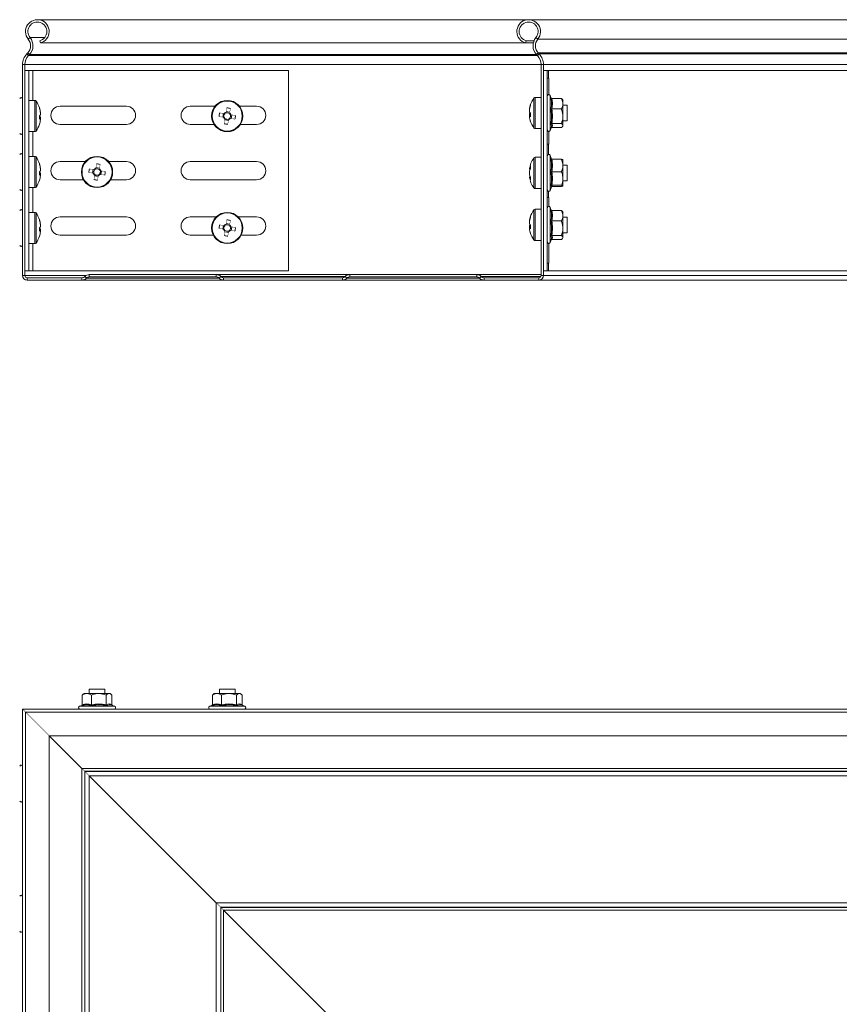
# Model space of a CAD drawing. Header units: millimetres. Extents: x -295 to 1856, y -2384 to 543.
# Tile 13 of 28: x 1045 to 1359, y -1689 to -1311. Entities that reach past the tile are written whole.
import ezdxf

# ---------------------------------------------------------------- set-up
doc = ezdxf.new("R2010")
doc.units = ezdxf.units.MM
doc.linetypes.add('K5LT32768', pattern=[0])
doc.linetypes.add('K5LT32769', pattern=[0])

msp = doc.modelspace()

# ---------------------------------------------------------------- linework, layer by layer
at = {"color": 7, "linetype": 'K5LT32768', "lineweight": 15}
for p, q in [((1240.11, -1310.83), (1051.46, -1310.83)), ((1855.7, -1310.83), (1240.11, -1310.83)), ((1047.96, -1318.29), (1048.65, -1317.71)), ((1052.64, -1319.78), (1052.4, -1318.91)), ((1238.93, -1319.78), (1239.16, -1318.91)), ((1239.16, -1318.91), (1242.19, -1318.91)), ((1243.61, -1318.29), (1242.92, -1317.71)), ((1243.61, -1318.29), (1855.7, -1318.29)), ((1052.64, -1319.78), (1238.93, -1319.78)), ((1238.93, -1319.78), (1241.91, -1319.78)), ((1047.43, -1323.96), (1047.78, -1323.6)), ((1047.43, -1323.96), (1048.09, -1324.58)), ((1047.78, -1323.6), (1048.43, -1324.22)), ((1048.09, -1324.58), (1048.43, -1324.22)), ((1243.79, -1323.6), (1243.14, -1324.22)), ((1243.14, -1324.22), (1243.48, -1324.58)), ((1244.13, -1323.96), (1243.48, -1324.58)), ((1243.79, -1323.6), (1244.13, -1323.96)), ((1243.79, -1323.6), (1855.7, -1323.6)), ((1244.13, -1323.96), (1855.7, -1323.96)), ((1045.78, -1409.03), (1045.78, -1328.09)), ((1045.78, -1328.09), (1046.68, -1328.09)), ((1046.68, -1409.03), (1046.68, -1328.09)), ((1046.68, -1330.33), (1048.18, -1330.33)), ((1048.18, -1407.33), (1048.18, -1330.33)), ((1048.18, -1330.33), (1049.68, -1330.33)), ((1049.68, -1330.33), (1147.92, -1330.33)), ((1147.92, -1330.33), (1147.92, -1407.33)), ((1244.88, -1328.09), (1244.88, -1409.03)), ((1245.78, -1328.09), (1244.88, -1328.09)), ((1245.78, -1328.09), (1245.78, -1409.03)), ((1245.78, -1328.09), (1855.7, -1328.09)), ((1245.78, -1330.33), (1247.28, -1330.33)), ((1247.28, -1407.33), (1247.28, -1330.33)), ((1247.28, -1330.33), (1247.72, -1330.33)), ((1247.72, -1333.33), (1247.72, -1330.33)), ((1247.72, -1330.33), (1458.61, -1330.33)), ((1247.72, -1333.33), (1247.28, -1333.33)), ((1247.81, -1333.33), (1247.72, -1333.33)), ((1247.81, -1339.56), (1247.81, -1333.33)), ((1050.51, -1341.83), (1048.18, -1341.83)), ((1244.88, -1340.66), (1242.56, -1340.66)), ((1248.77, -1340.98), (1248.38, -1339.93)), ((1249, -1341.07), (1252.68, -1341.07)), ((1253.28, -1341.66), (1253.14, -1341.47)), ((1253.28, -1341.66), (1253.28, -1343.1)), ((1085.67, -1344.08), (1060.17, -1344.08)), ((1119.7, -1344.08), (1110.17, -1344.08)), ((1125.35, -1346.34), (1123.95, -1346.11)), ((1135.67, -1344.08), (1129.07, -1344.08)), ((1240.4, -1345.19), (1240.4, -1345.53)), ((1240.4, -1346.29), (1240.4, -1345.53)), ((1249, -1345.12), (1252.68, -1345.12)), ((1253.28, -1347.92), (1253.28, -1343.1)), ((1254.88, -1343.66), (1253.28, -1343.66)), ((1254.88, -1343.75), (1254.88, -1343.66)), ((1254.88, -1349.66), (1254.88, -1343.75)), ((1052.27, -1348.32), (1052.67, -1348.31)), ((1052.67, -1348.75), (1052.27, -1348.75)), ((1052.67, -1346.63), (1052.67, -1346.39)), ((1052.67, -1346.63), (1052.67, -1347.35)), ((1052.67, -1348.77), (1052.67, -1348.31)), ((1052.67, -1348.75), (1052.67, -1349.27)), ((1122.9, -1346.86), (1122.66, -1348.26)), ((1123.42, -1349.32), (1124.82, -1349.55)), ((1125.87, -1348.8), (1126.1, -1347.4)), ((1240.4, -1347.03), (1240.4, -1347.67)), ((1240.4, -1347.03), (1240.8, -1347.03)), ((1240.8, -1347.66), (1240.4, -1347.67)), ((1240.4, -1348.13), (1240.4, -1347.67)), ((1253.28, -1351.48), (1253.28, -1347.92)), ((1253.28, -1349.66), (1254.88, -1349.66)), ((1060.17, -1351.08), (1085.67, -1351.08)), ((1110.17, -1351.08), (1119.34, -1351.08)), ((1129.43, -1351.08), (1135.67, -1351.08)), ((1242.56, -1352.66), (1244.88, -1352.66)), ((1247.81, -1358.58), (1247.81, -1353.76)), ((1248.38, -1353.39), (1248.84, -1352.12)), ((1249, -1350.71), (1252.68, -1350.71)), ((1249, -1352.25), (1252.68, -1352.25)), ((1253.14, -1351.85), (1253.28, -1351.66)), ((1253.28, -1351.66), (1253.28, -1351.48)), ((1048.18, -1353.83), (1050.51, -1353.83)), ((1247.28, -1358.58), (1247.72, -1358.58)), ((1247.72, -1358.58), (1247.81, -1358.58)), ((1050.51, -1363.33), (1048.18, -1363.33)), ((1244.88, -1363.69), (1242.56, -1363.69)), ((1248.91, -1364.41), (1248.38, -1362.96)), ((1249, -1364.46), (1252.68, -1364.46)), ((1253.28, -1366.83), (1253.28, -1364.69)), ((1052.67, -1368.13), (1052.67, -1367.89)), ((1052.67, -1368.13), (1052.67, -1368.85)), ((1069.91, -1365.33), (1060.17, -1365.33)), ((1072.9, -1368.36), (1072.66, -1369.76)), ((1075.35, -1367.84), (1073.95, -1367.61)), ((1085.67, -1365.33), (1078.86, -1365.33)), ((1135.67, -1365.33), (1110.17, -1365.33)), ((1240.4, -1368.24), (1240.4, -1368.17)), ((1254.88, -1366.69), (1253.28, -1366.69)), ((1253.28, -1371.81), (1253.28, -1366.83)), ((1254.88, -1372.69), (1254.88, -1366.69)), ((1052.27, -1369.82), (1052.67, -1369.81)), ((1052.67, -1370.25), (1052.27, -1370.25)), ((1052.67, -1370.27), (1052.67, -1369.81)), ((1052.67, -1370.25), (1052.67, -1370.77)), ((1060.17, -1372.33), (1069.19, -1372.33)), ((1073.42, -1370.82), (1074.82, -1371.05)), ((1075.87, -1370.3), (1076.1, -1368.9)), ((1079.58, -1372.33), (1085.67, -1372.33)), ((1110.17, -1372.33), (1135.67, -1372.33)), ((1240.4, -1369.23), (1240.4, -1369.26)), ((1240.4, -1370.15), (1240.4, -1369.26)), ((1240.4, -1371.2), (1240.4, -1371.14)), ((1249, -1369.2), (1252.68, -1369.2)), ((1253.28, -1371.81), (1253.28, -1374.67)), ((1048.18, -1375.33), (1050.51, -1375.33)), ((1242.56, -1375.69), (1244.88, -1375.69)), ((1248.38, -1376.41), (1248.91, -1374.97)), ((1249, -1374.43), (1252.68, -1374.43)), ((1249, -1374.91), (1252.68, -1374.91)), ((1253.28, -1372.69), (1254.88, -1372.69)), ((1247.72, -1379.08), (1247.28, -1379.08)), ((1247.81, -1379.08), (1247.72, -1379.08)), ((1247.81, -1382.56), (1247.81, -1379.08)), ((1244.88, -1383.66), (1242.56, -1383.66)), ((1248.77, -1383.98), (1248.38, -1382.93)), ((1050.51, -1384.83), (1048.18, -1384.83)), ((1085.67, -1386.58), (1060.17, -1386.58)), ((1120.15, -1386.58), (1110.17, -1386.58)), ((1135.67, -1386.58), (1128.62, -1386.58)), ((1249, -1384.07), (1252.68, -1384.07)), ((1253.28, -1384.66), (1253.14, -1384.47)), ((1253.28, -1384.66), (1253.28, -1386.1)), ((1253.28, -1390.92), (1253.28, -1386.1)), ((1254.88, -1386.66), (1253.28, -1386.66)), ((1254.88, -1386.75), (1254.88, -1386.66)), ((1254.88, -1392.66), (1254.88, -1386.75)), ((1052.27, -1391.32), (1052.67, -1391.31)), ((1052.67, -1389.63), (1052.67, -1389.39)), ((1052.67, -1389.63), (1052.67, -1390.35)), ((1052.67, -1391.77), (1052.67, -1391.31)), ((1122.9, -1389.86), (1122.66, -1391.26)), ((1125.35, -1389.34), (1123.95, -1389.11)), ((1125.87, -1391.8), (1126.1, -1390.4)), ((1240.4, -1388.19), (1240.4, -1388.53)), ((1240.4, -1389.29), (1240.4, -1388.53)), ((1240.4, -1390.03), (1240.4, -1390.67)), ((1240.4, -1390.03), (1240.8, -1390.03)), ((1240.8, -1390.66), (1240.4, -1390.67)), ((1240.4, -1391.13), (1240.4, -1390.67)), ((1249, -1388.12), (1252.68, -1388.12)), ((1253.28, -1394.48), (1253.28, -1390.92)), ((1052.67, -1391.75), (1052.27, -1391.75)), ((1052.67, -1391.75), (1052.67, -1392.27)), ((1060.17, -1393.58), (1085.67, -1393.58)), ((1110.17, -1393.58), (1119.05, -1393.58)), ((1123.42, -1392.32), (1124.82, -1392.55)), ((1129.72, -1393.58), (1135.67, -1393.58)), ((1248.38, -1396.39), (1248.84, -1395.12)), ((1249, -1393.71), (1252.68, -1393.71)), ((1249, -1395.25), (1252.68, -1395.25)), ((1253.14, -1394.85), (1253.28, -1394.66)), ((1253.28, -1392.66), (1254.88, -1392.66)), ((1253.28, -1394.66), (1253.28, -1394.48)), ((1048.18, -1396.83), (1050.51, -1396.83)), ((1242.56, -1395.66), (1244.88, -1395.66)), ((1247.81, -1404.33), (1247.81, -1396.76)), ((1247.28, -1404.33), (1247.72, -1404.33)), ((1247.72, -1407.33), (1247.72, -1404.33)), ((1247.72, -1404.33), (1247.81, -1404.33)), ((1045.78, -1409.03), (1046.68, -1409.03)), ((1046.68, -1407.33), (1048.18, -1407.33)), ((1068.59, -1409.93), (1047.58, -1409.93)), ((1047.58, -1410.83), (1047.58, -1409.93)), ((1049.68, -1407.33), (1048.18, -1407.33)), ((1147.92, -1407.33), (1049.68, -1407.33)), ((1068.59, -1410.83), (1068.59, -1409.93)), ((1069.71, -1409.43), (1069.65, -1409.49)), ((1070.29, -1410.13), (1069.65, -1409.49)), ((1070.34, -1410.07), (1069.71, -1409.43)), ((1070.34, -1410.07), (1070.29, -1410.13)), ((1071.4, -1409.63), (1071.4, -1408.73)), ((1120.16, -1408.73), (1071.4, -1408.73)), ((1120.16, -1409.63), (1071.4, -1409.63)), ((1120.16, -1409.63), (1120.16, -1408.73)), ((1120.16, -1408.73), (1171.4, -1408.73)), ((1121.22, -1410.07), (1121.86, -1409.43)), ((1121.28, -1410.13), (1121.22, -1410.07)), ((1121.28, -1410.13), (1121.92, -1409.49)), ((1121.92, -1409.49), (1121.86, -1409.43)), ((1122.98, -1410.83), (1122.98, -1409.93)), ((1168.59, -1409.93), (1122.98, -1409.93)), ((1168.59, -1410.83), (1168.59, -1409.93)), ((1169.71, -1409.43), (1169.65, -1409.49)), ((1170.29, -1410.13), (1169.65, -1409.49)), ((1170.34, -1410.07), (1169.71, -1409.43)), ((1170.34, -1410.07), (1170.29, -1410.13)), ((1171.4, -1409.63), (1171.4, -1408.73)), ((1220.16, -1408.73), (1171.4, -1408.73)), ((1220.16, -1409.63), (1171.4, -1409.63)), ((1220.16, -1409.63), (1220.16, -1408.73)), ((1220.16, -1408.73), (1244.88, -1408.73)), ((1221.22, -1410.07), (1221.86, -1409.43)), ((1221.28, -1410.13), (1221.22, -1410.07)), ((1221.28, -1410.13), (1221.92, -1409.49)), ((1221.92, -1409.49), (1221.86, -1409.43)), ((1222.98, -1410.83), (1222.98, -1409.93)), ((1243.98, -1409.93), (1222.98, -1409.93)), ((1243.98, -1410.83), (1243.98, -1409.93)), ((1245.78, -1409.03), (1244.88, -1409.03)), ((1245.78, -1407.33), (1247.28, -1407.33)), ((1245.78, -1409.03), (1855.7, -1409.03)), ((1247.72, -1407.33), (1247.28, -1407.33)), ((1458.61, -1407.33), (1247.72, -1407.33)), ((1068.59, -1410.83), (1047.58, -1410.83)), ((1068.59, -1410.83), (1122.98, -1410.83)), ((1168.59, -1410.83), (1122.98, -1410.83)), ((1168.59, -1410.83), (1222.98, -1410.83)), ((1243.98, -1410.83), (1222.98, -1410.83)), ((1243.98, -1410.83), (1855.7, -1410.83)), ((1071.38, -1568.01), (1071.38, -1569.61)), ((1077.38, -1568.01), (1071.38, -1568.01)), ((1077.38, -1569.61), (1077.38, -1568.01)), ((1121.38, -1568.01), (1121.38, -1569.61)), ((1127.38, -1568.01), (1121.38, -1568.01)), ((1127.38, -1569.61), (1127.38, -1568.01)), ((1068.66, -1570.21), (1068.99, -1570.02)), ((1068.66, -1573.9), (1068.66, -1570.21)), ((1069.38, -1569.61), (1068.94, -1569.96)), ((1070.44, -1569.61), (1069.38, -1569.61)), ((1075.07, -1569.61), (1070.44, -1569.61)), ((1072.21, -1573.9), (1072.21, -1570.21)), ((1079.02, -1569.61), (1075.07, -1569.61)), ((1077.93, -1573.9), (1077.93, -1570.21)), ((1079.38, -1569.61), (1079.02, -1569.61)), ((1079.83, -1569.96), (1079.38, -1569.61)), ((1080.1, -1573.9), (1080.1, -1570.21)), ((1118.66, -1570.21), (1118.99, -1570.02)), ((1118.66, -1573.9), (1118.66, -1570.21)), ((1119.38, -1569.61), (1118.94, -1569.96)), ((1120.44, -1569.61), (1119.38, -1569.61)), ((1125.07, -1569.61), (1120.44, -1569.61)), ((1122.21, -1573.9), (1122.21, -1570.21)), ((1129.02, -1569.61), (1125.07, -1569.61)), ((1127.93, -1573.9), (1127.93, -1570.21)), ((1129.38, -1569.61), (1129.02, -1569.61)), ((1129.83, -1569.96), (1129.38, -1569.61)), ((1130.1, -1573.9), (1130.1, -1570.21)), ((1045.78, -1575.61), (1045.78, -2384.21)), ((1045.78, -1575.61), (1855.7, -1575.61)), ((1046.91, -1576.74), (1046.91, -2384.21)), ((1855.7, -1576.74), (1046.91, -1576.74)), ((1068.49, -1574.21), (1067.66, -1574.51)), ((1081.11, -1574.51), (1080.05, -1574.13)), ((1118.49, -1574.21), (1117.66, -1574.51)), ((1131.11, -1574.51), (1130.05, -1574.13)), ((1056.01, -2384.21), (1056.01, -1585.84)), ((1056.01, -1585.84), (1855.7, -1585.84)), ((1056.01, -1585.84), (1068.59, -1598.42)), ((1068.59, -1598.42), (1068.59, -2384.21)), ((1068.59, -1598.42), (1855.7, -1598.42)), ((1069.65, -1599.48), (1069.65, -2384.21)), ((1069.65, -1599.48), (1069.71, -1599.54)), ((1069.65, -1599.48), (1855.7, -1599.48)), ((1069.71, -1599.54), (1069.71, -2384.21)), ((1069.71, -1599.54), (1855.7, -1599.54)), ((1071.4, -1601.23), (1071.4, -2384.21)), ((1071.4, -1601.23), (1120.16, -1649.99)), ((1071.4, -1601.23), (1855.7, -1601.23)), ((1120.16, -1649.99), (1120.16, -2384.21)), ((1120.16, -1649.99), (1855.7, -1649.99)), ((1121.86, -1651.69), (1121.86, -2384.21)), ((1121.86, -1651.69), (1121.92, -1651.75)), ((1121.86, -1651.69), (1855.7, -1651.69)), ((1121.92, -1651.75), (1121.92, -2384.21)), ((1121.92, -1651.75), (1855.7, -1651.75)), ((1122.98, -1652.81), (1122.98, -2384.21)), ((1122.98, -1652.81), (1168.59, -1698.42)), ((1122.98, -1652.81), (1855.7, -1652.81))]:
    msp.add_line(p, q, dxfattribs=at)
at = {"color": 8, "linetype": 'K5LT32769', "lineweight": 15, "true_color": 0x808080}
for p, q in [((1048.65, -1317.71), (1054.27, -1317.71)), ((1048.09, -1324.58), (1243.48, -1324.58)), ((1048.43, -1324.22), (1243.14, -1324.22)), ((1046.68, -1328.09), (1244.88, -1328.09)), ((1049.68, -1341.83), (1049.68, -1330.33)), ((1050.51, -1341.83), (1050.51, -1353.83)), ((1050.95, -1342.06), (1050.95, -1353.6)), ((1242.12, -1341.06), (1242.12, -1340.89)), ((1242.12, -1352.43), (1242.12, -1341.06)), ((1242.56, -1340.83), (1242.56, -1340.66)), ((1242.56, -1352.66), (1242.56, -1340.83)), ((1248.38, -1339.93), (1248.38, -1353.39)), ((1049.68, -1363.33), (1049.68, -1353.83)), ((1247.72, -1362.6), (1247.72, -1358.58)), ((1050.51, -1363.33), (1050.51, -1375.33)), ((1050.95, -1363.56), (1050.95, -1375.1)), ((1242.12, -1375.46), (1242.12, -1363.91)), ((1242.56, -1375.69), (1242.56, -1363.69)), ((1248.38, -1362.96), (1248.38, -1372.55)), ((1248.38, -1372.55), (1248.38, -1376.41)), ((1049.68, -1384.83), (1049.68, -1375.33)), ((1247.72, -1379.08), (1247.72, -1376.77)), ((1242.12, -1384.06), (1242.12, -1383.89)), ((1242.56, -1383.83), (1242.56, -1383.66)), ((1242.56, -1395.66), (1242.56, -1383.83)), ((1248.38, -1382.93), (1248.38, -1396.39)), ((1050.51, -1384.83), (1050.51, -1396.83)), ((1050.95, -1385.06), (1050.95, -1396.6)), ((1242.12, -1395.43), (1242.12, -1384.06)), ((1049.68, -1407.33), (1049.68, -1396.83)), ((1046.68, -1409.03), (1070.24, -1409.03)), ((1070.29, -1410.13), (1121.28, -1410.13)), ((1070.34, -1410.07), (1121.22, -1410.07)), ((1121.86, -1409.43), (1169.71, -1409.43)), ((1121.92, -1409.49), (1169.65, -1409.49)), ((1170.29, -1410.13), (1221.28, -1410.13)), ((1170.34, -1410.07), (1221.22, -1410.07)), ((1221.86, -1409.43), (1244.79, -1409.43)), ((1221.92, -1409.49), (1244.76, -1409.49)), ((1067.66, -1574.51), (1081.11, -1574.51)), ((1117.66, -1574.51), (1131.11, -1574.51))]:
    msp.add_line(p, q, dxfattribs=at)
at = {"color": 7, "linetype": 'K5LT32768', "const_width": 0.15}
for points in [[(1124.19, -1344.66), (1124.16, -1344.88), (1124.12, -1345.09), (1124.09, -1345.3), (1124.05, -1345.52), (1124.01, -1345.74), (1123.98, -1345.96), (1123.94, -1346.17), (1123.9, -1346.39)], [(1125.3, -1346.63), (1125.34, -1346.41), (1125.38, -1346.19), (1125.41, -1345.97), (1125.45, -1345.75), (1125.49, -1345.54), (1125.52, -1345.32), (1125.56, -1345.11), (1125.59, -1344.9)], [(1052.29, -1347.63), (1052.28, -1347.67), (1052.28, -1347.83)], [(1121.22, -1348.02), (1121.43, -1348.06), (1121.64, -1348.09), (1121.86, -1348.13), (1122.07, -1348.16), (1122.29, -1348.2), (1122.51, -1348.24), (1122.73, -1348.27), (1122.95, -1348.31)], [(1123.18, -1346.91), (1122.96, -1346.87), (1122.74, -1346.84), (1122.52, -1346.8), (1122.31, -1346.76), (1122.09, -1346.73), (1121.88, -1346.69), (1121.66, -1346.66), (1121.45, -1346.62)], [(1123.46, -1349.03), (1123.43, -1349.25), (1123.39, -1349.47), (1123.35, -1349.69), (1123.32, -1349.91), (1123.28, -1350.12), (1123.25, -1350.34), (1123.21, -1350.55), (1123.17, -1350.76)], [(1124.57, -1351), (1124.61, -1350.79), (1124.65, -1350.57), (1124.68, -1350.36), (1124.72, -1350.14), (1124.75, -1349.92), (1124.79, -1349.71), (1124.83, -1349.49), (1124.86, -1349.27)], [(1125.59, -1348.75), (1125.81, -1348.79), (1126.03, -1348.82), (1126.24, -1348.86), (1126.46, -1348.9), (1126.68, -1348.93), (1126.89, -1348.97), (1127.1, -1349), (1127.32, -1349.04)], [(1127.55, -1347.64), (1127.34, -1347.6), (1127.13, -1347.57), (1126.91, -1347.53), (1126.69, -1347.5), (1126.48, -1347.46), (1126.26, -1347.42), (1126.04, -1347.39), (1125.82, -1347.35)], [(1073.18, -1368.41), (1072.96, -1368.37), (1072.74, -1368.34), (1072.52, -1368.3), (1072.31, -1368.26), (1072.09, -1368.23), (1071.88, -1368.19), (1071.66, -1368.16), (1071.45, -1368.12)], [(1074.19, -1366.16), (1074.16, -1366.38), (1074.12, -1366.59), (1074.09, -1366.8), (1074.05, -1367.02), (1074.01, -1367.24), (1073.98, -1367.46), (1073.94, -1367.67), (1073.9, -1367.89)], [(1075.3, -1368.13), (1075.34, -1367.91), (1075.38, -1367.69), (1075.41, -1367.47), (1075.45, -1367.25), (1075.49, -1367.04), (1075.52, -1366.82), (1075.56, -1366.61), (1075.59, -1366.4)], [(1077.55, -1369.14), (1077.34, -1369.1), (1077.13, -1369.07), (1076.91, -1369.03), (1076.69, -1369), (1076.48, -1368.96), (1076.26, -1368.92), (1076.04, -1368.89), (1075.82, -1368.85)], [(1052.29, -1369.13), (1052.28, -1369.17), (1052.28, -1369.33)], [(1071.22, -1369.52), (1071.43, -1369.56), (1071.64, -1369.59), (1071.86, -1369.63), (1072.07, -1369.66), (1072.29, -1369.7), (1072.51, -1369.74), (1072.73, -1369.77), (1072.95, -1369.81)], [(1073.46, -1370.53), (1073.43, -1370.75), (1073.39, -1370.97), (1073.35, -1371.19), (1073.32, -1371.41), (1073.28, -1371.62), (1073.25, -1371.84), (1073.21, -1372.05), (1073.17, -1372.26)], [(1074.57, -1372.5), (1074.61, -1372.29), (1074.65, -1372.07), (1074.68, -1371.86), (1074.72, -1371.64), (1074.75, -1371.42), (1074.79, -1371.21), (1074.83, -1370.99), (1074.86, -1370.77)], [(1075.59, -1370.25), (1075.81, -1370.29), (1076.03, -1370.32), (1076.24, -1370.36), (1076.46, -1370.4), (1076.68, -1370.43), (1076.89, -1370.47), (1077.1, -1370.5), (1077.32, -1370.54)], [(1124.19, -1387.66), (1124.16, -1387.88), (1124.12, -1388.09), (1124.09, -1388.3), (1124.05, -1388.52), (1124.01, -1388.74), (1123.98, -1388.96), (1123.94, -1389.17), (1123.9, -1389.39)], [(1052.29, -1390.63), (1052.28, -1390.67), (1052.28, -1390.83)], [(1121.22, -1391.02), (1121.43, -1391.06), (1121.64, -1391.09), (1121.86, -1391.13), (1122.07, -1391.16), (1122.29, -1391.2), (1122.51, -1391.24), (1122.73, -1391.27), (1122.95, -1391.31)], [(1123.18, -1389.91), (1122.96, -1389.87), (1122.74, -1389.84), (1122.52, -1389.8), (1122.31, -1389.76), (1122.09, -1389.73), (1121.88, -1389.69), (1121.66, -1389.66), (1121.45, -1389.62)], [(1125.3, -1389.63), (1125.34, -1389.41), (1125.38, -1389.19), (1125.41, -1388.97), (1125.45, -1388.75), (1125.49, -1388.54), (1125.52, -1388.32), (1125.56, -1388.11), (1125.59, -1387.9)], [(1127.55, -1390.64), (1127.34, -1390.6), (1127.13, -1390.57), (1126.91, -1390.53), (1126.69, -1390.5), (1126.48, -1390.46), (1126.26, -1390.42), (1126.04, -1390.39), (1125.82, -1390.35)], [(1123.46, -1392.03), (1123.43, -1392.25), (1123.39, -1392.47), (1123.35, -1392.69), (1123.32, -1392.91), (1123.28, -1393.12), (1123.25, -1393.34), (1123.21, -1393.55), (1123.17, -1393.76)], [(1124.57, -1394), (1124.61, -1393.79), (1124.65, -1393.57), (1124.68, -1393.36), (1124.72, -1393.14), (1124.75, -1392.92), (1124.79, -1392.71), (1124.83, -1392.49), (1124.86, -1392.27)], [(1125.59, -1391.75), (1125.81, -1391.79), (1126.03, -1391.82), (1126.24, -1391.86), (1126.46, -1391.9), (1126.68, -1391.93), (1126.89, -1391.97), (1127.1, -1392), (1127.32, -1392.04)], [(1046.91, -1576.74), (1046.73, -1576.56), (1046.21, -1576.04), (1045.89, -1575.72), (1045.78, -1575.61)], [(1045.78, -1575.61), (1045.89, -1575.72), (1046.21, -1576.04), (1046.73, -1576.56), (1046.91, -1576.74)], [(1056.01, -1585.84), (1055.98, -1585.81), (1055.82, -1585.65), (1055.53, -1585.36), (1055.1, -1584.93), (1054.57, -1584.39), (1053.93, -1583.76), (1053.22, -1583.05), (1052.45, -1582.28), (1051.65, -1581.48), (1050.85, -1580.67), (1050.06, -1579.89), (1049.32, -1579.15), (1048.64, -1578.47), (1048.06, -1577.89), (1047.58, -1577.41), (1047.22, -1577.05), (1046.99, -1576.82), (1046.91, -1576.74), (1046.91, -1576.74)], [(1046.91, -1576.74), (1046.91, -1576.74), (1046.99, -1576.82), (1047.22, -1577.05), (1047.58, -1577.41), (1048.06, -1577.89), (1048.64, -1578.47), (1049.32, -1579.15), (1050.06, -1579.89), (1050.85, -1580.67), (1051.65, -1581.48), (1052.45, -1582.28), (1053.22, -1583.05), (1053.93, -1583.76), (1054.57, -1584.39), (1055.1, -1584.93), (1055.53, -1585.36), (1055.82, -1585.65), (1055.98, -1585.81), (1056.01, -1585.84)], [(1068.59, -1598.42), (1068.88, -1598.71), (1069.16, -1598.99), (1069.42, -1599.25), (1069.65, -1599.48)], [(1069.65, -1599.48), (1069.42, -1599.25), (1069.16, -1598.99), (1068.88, -1598.71), (1068.59, -1598.42)], [(1069.71, -1599.54), (1070.07, -1599.9), (1070.49, -1600.32), (1070.94, -1600.77), (1071.4, -1601.23)], [(1071.4, -1601.23), (1070.94, -1600.77), (1070.49, -1600.32), (1070.07, -1599.9), (1069.71, -1599.54)], [(1120.16, -1649.99), (1120.63, -1650.46), (1121.08, -1650.91), (1121.5, -1651.32), (1121.86, -1651.69)], [(1121.86, -1651.69), (1121.5, -1651.32), (1121.08, -1650.91), (1120.63, -1650.46), (1120.16, -1649.99)], [(1121.92, -1651.75), (1122.14, -1651.97), (1122.4, -1652.23), (1122.69, -1652.51), (1122.98, -1652.81)], [(1122.98, -1652.81), (1122.69, -1652.51), (1122.4, -1652.23), (1122.14, -1651.97), (1121.92, -1651.75)]]:
    msp.add_lwpolyline(points, dxfattribs=at)
at = {"color": 7, "linetype": 'K5LT32768', "lineweight": 15}
for centre, radius in [((1124.38, -1347.83), 6), ((1124.38, -1347.83), 5.77), ((1074.38, -1369.33), 6), ((1074.38, -1369.33), 5.77), ((1124.38, -1390.83), 6), ((1124.38, -1390.83), 5.77)]:
    msp.add_circle(centre, radius, dxfattribs=at)
for centre, radius, start, end in [((1051.46, -1315.38), 4.55, 285, 219.6825), ((1051.46, -1315.38), 3.65, 285, 219.6825), ((1240.11, -1315.38), 4.55, 320.3175, 255), ((1240.11, -1315.38), 3.65, 320.3175, 255), ((1044.88, -1320.84), 4, 316.4642, 39.6825), ((1044.88, -1320.84), 4.9, 316.4642, 39.6825), ((1246.69, -1320.84), 4.9, 140.3175, 223.5358), ((1246.69, -1320.84), 4, 140.3175, 223.5358), ((1051.78, -1328.09), 6, 136.4642, 180), ((1051.78, -1328.09), 5.1, 136.4642, 180), ((1239.78, -1328.09), 5.1, 0, 43.5358), ((1239.78, -1328.09), 6, 0, 43.5358), ((1045.22, -1341.3), 0.567, 0, 160), ((1050.51, -1342.37), 0.54, 35.2515, 90), ((1042.78, -1347.83), 10, 18.3042, 35.2515), ((1250.28, -1346.66), 10, 144.7485, 162.8082), ((1242.56, -1341.2), 0.54, 90, 144.7485), ((1247.85, -1340.13), 0.567, 20, 180), ((1043.04, -1347.72), 9.72, 7.8134, 18.2982), ((1051.98, -1344.78), 0.31, 337.8689, 22.1311), ((1043.04, -1347.95), 9.72, 7.8134, 18.2984), ((1060.17, -1347.58), 3.5, 90, 270), ((1085.67, -1347.58), 3.5, 270, 90), ((1110.17, -1347.58), 3.5, 90, 270), ((1121.25, -1366.6), 22.14, 78.6823, 82.3581), ((1135.67, -1347.58), 3.5, 270, 90), ((1249.75, -1346.49), 9.44, 161.4248, 172.058), ((1249.75, -1346.84), 9.44, 161.4248, 172.0578), ((1241.43, -1343.66), 0.648, 164.7395, 195.2605), ((1051.75, -1346.5), 1.25, 294.352, 317.1594), ((1041.54, -1348.34), 10.75, 356.2646, 3.7354), ((1051.75, -1349.16), 1.25, 42.8411, 65.6475), ((1051.75, -1347.9), 1.25, 294.352, 317.1594), ((1043.04, -1347.95), 9.72, 341.7018, 352.1865), ((1143.17, -1350.97), 22.15, 168.6833, 172.3576), ((1124.38, -1347.83), 1.51, 198.4794, 232.5616), ((1124.38, -1347.83), 1.28, 136.8462, 204.1947), ((1124.38, -1347.83), 1.51, 108.4794, 142.5616), ((1124.38, -1347.83), 1.28, 204.1947, 226.8462), ((1124.38, -1347.83), 1.28, 114.1947, 136.8462), ((1124.38, -1347.83), 1.28, 226.8462, 294.1947), ((1124.38, -1347.83), 1.28, 46.8462, 114.1947), ((1124.38, -1347.83), 1.51, 288.4794, 322.5616), ((1124.38, -1347.83), 1.28, 294.1947, 316.8462), ((1124.38, -1347.83), 1.28, 24.1947, 46.8462), ((1124.38, -1347.83), 1.51, 18.4794, 52.5616), ((1124.38, -1347.83), 1.28, 316.8462, 24.1947), ((1105.6, -1344.69), 22.15, 348.6829, 352.3575), ((1241.6, -1345.55), 1.41, 211.6773, 235.5167), ((1241.5, -1347.69), 1.29, 126.9119, 149.0534), ((1241.6, -1346.93), 1.41, 211.6773, 235.5173), ((1249.75, -1346.82), 9.44, 187.9421, 198.5752), ((1250.28, -1346.66), 10, 197.1918, 215.2515), ((1251.19, -1347.4), 10.41, 176.2051, 183.7949), ((1050.51, -1353.29), 0.54, 270, 324.7485), ((1042.78, -1347.83), 10, 324.7485, 341.6958), ((1052.06, -1350.9), 0.226, 334.371, 349.3746), ((1127.52, -1329.05), 22.15, 258.6833, 262.3575), ((1242.56, -1352.12), 0.54, 215.2515, 270), ((1247.85, -1353.19), 0.567, 180, 340), ((1045.22, -1354.36), 0.567, 200, 0), ((1045.22, -1362.8), 0.567, 0, 160), ((1050.51, -1363.87), 0.54, 35.2515, 90), ((1042.78, -1369.33), 10, 18.3042, 35.2515), ((1250.28, -1369.69), 10, 144.7485, 171.2897), ((1242.56, -1364.23), 0.54, 90, 144.7485), ((1247.85, -1363.15), 0.567, 20, 180), ((1043.04, -1369.22), 9.72, 7.8135, 18.2982), ((1051.98, -1366.28), 0.31, 337.868, 22.132), ((1043.04, -1369.45), 9.72, 7.8135, 18.2982), ((1051.75, -1368), 1.25, 294.3513, 317.1594), ((1060.17, -1368.83), 3.5, 90, 270), ((1093.17, -1372.47), 22.15, 168.684, 172.3576), ((1074.38, -1369.33), 1.28, 136.8462, 204.1947), ((1074.38, -1369.33), 1.51, 108.4794, 142.5616), ((1074.38, -1369.33), 1.28, 114.1947, 136.8462), ((1074.38, -1369.33), 1.28, 46.8462, 114.1947), ((1071.25, -1388.11), 22.15, 78.6834, 82.3576), ((1074.38, -1369.33), 1.28, 24.1947, 46.8462), ((1074.38, -1369.33), 1.51, 18.4794, 52.5616), ((1074.38, -1369.33), 1.28, 316.8462, 24.1947), ((1085.67, -1368.83), 3.5, 270, 90), ((1110.17, -1368.83), 3.5, 90, 270), ((1135.67, -1368.83), 3.5, 270, 90), ((1245.57, -1369.26), 5.27, 154.8496, 168.9167), ((1245.78, -1370.26), 5.48, 155.3544, 169.1677), ((1245.57, -1370.27), 5.27, 154.8496, 168.9167), ((1246.43, -1367.52), 5.65, 174.8494, 185.1506), ((1042.78, -1369.33), 10, 324.7485, 341.6958), ((1041.54, -1369.84), 10.75, 356.2646, 3.7354), ((1051.75, -1370.66), 1.25, 42.8411, 65.6475), ((1051.75, -1369.4), 1.25, 294.3525, 317.1589), ((1043.04, -1369.45), 9.72, 341.7018, 352.1865), ((1052.06, -1372.4), 0.226, 334.3677, 349.3756), ((1074.38, -1369.33), 1.51, 198.4794, 232.5616), ((1077.52, -1350.55), 22.14, 258.6832, 262.3579), ((1074.38, -1369.33), 1.28, 204.1947, 226.8462), ((1074.38, -1369.33), 1.28, 226.8462, 294.1947), ((1074.38, -1369.33), 1.51, 288.4794, 322.5616), ((1074.38, -1369.33), 1.28, 294.1947, 316.8462), ((1055.6, -1366.19), 22.15, 348.683, 352.3575), ((1245.78, -1369.12), 5.48, 190.8322, 204.6457), ((1245.78, -1370.11), 5.48, 190.8323, 204.6456), ((1250.28, -1369.69), 10, 188.7103, 215.2515), ((1246.18, -1371.9), 5.41, 174.7323, 185.2677), ((1045.22, -1375.86), 0.567, 200, 0), ((1050.51, -1374.79), 0.54, 270, 324.7485), ((1242.56, -1375.15), 0.54, 215.2515, 270), ((1247.85, -1376.22), 0.567, 180, 340), ((1045.22, -1384.3), 0.567, 0, 160), ((1250.28, -1389.66), 10, 144.7485, 162.8082), ((1242.56, -1384.2), 0.54, 90, 144.7485), ((1247.85, -1383.13), 0.567, 20, 180), ((1050.51, -1385.37), 0.54, 35.2515, 90), ((1042.78, -1390.83), 10, 18.3042, 35.2515), ((1043.04, -1390.72), 9.72, 7.8135, 18.2983), ((1051.98, -1387.78), 0.31, 337.8681, 22.1319), ((1060.17, -1390.08), 3.5, 90, 270), ((1085.67, -1390.08), 3.5, 270, 90), ((1110.17, -1390.08), 3.5, 90, 270), ((1121.25, -1409.61), 22.14, 78.683, 82.358), ((1135.67, -1390.08), 3.5, 270, 90), ((1249.75, -1389.49), 9.44, 161.4248, 172.0579), ((1249.75, -1389.84), 9.44, 161.4248, 172.0579), ((1241.43, -1386.66), 0.648, 164.7396, 195.2604), ((1043.04, -1390.95), 9.72, 7.8135, 18.2982), ((1051.75, -1389.5), 1.25, 294.3522, 317.1592), ((1041.54, -1391.34), 10.75, 356.2646, 3.7354), ((1051.75, -1392.16), 1.25, 42.8406, 65.6484), ((1143.17, -1393.97), 22.15, 168.6835, 172.3576), ((1124.38, -1390.83), 1.51, 198.4794, 232.5616), ((1124.38, -1390.83), 1.28, 136.8462, 204.1947), ((1124.38, -1390.83), 1.51, 108.4794, 142.5616), ((1124.38, -1390.83), 1.28, 204.1947, 226.8462), ((1124.38, -1390.83), 1.28, 114.1947, 136.8462), ((1124.38, -1390.83), 1.28, 46.8462, 114.1947), ((1124.38, -1390.83), 1.28, 24.1947, 46.8462), ((1124.38, -1390.83), 1.51, 18.4794, 52.5616), ((1124.38, -1390.83), 1.28, 316.8462, 24.1947), ((1105.6, -1387.69), 22.15, 348.683, 352.3575), ((1241.6, -1388.55), 1.41, 211.6779, 235.5164), ((1241.5, -1390.69), 1.29, 126.9115, 149.0529), ((1241.6, -1389.93), 1.41, 211.6776, 235.5167), ((1249.75, -1389.82), 9.44, 187.9421, 198.5752), ((1251.19, -1390.4), 10.41, 176.2051, 183.7949), ((1042.78, -1390.83), 10, 324.7485, 341.6958), ((1051.75, -1390.9), 1.25, 294.3522, 317.1592), ((1043.04, -1390.95), 9.72, 341.7017, 352.1865), ((1052.06, -1393.9), 0.226, 334.3677, 349.3756), ((1127.52, -1372.05), 22.14, 258.6832, 262.3579), ((1124.38, -1390.83), 1.28, 226.8462, 294.1947), ((1124.38, -1390.83), 1.51, 288.4794, 322.5616), ((1124.38, -1390.83), 1.28, 294.1947, 316.8462), ((1250.28, -1389.66), 10, 197.1918, 215.2515), ((1045.22, -1397.36), 0.567, 200, 0), ((1050.51, -1396.29), 0.54, 270, 324.7485), ((1242.56, -1395.12), 0.54, 215.2515, 270), ((1247.85, -1396.19), 0.567, 180, 340), ((1047.58, -1409.03), 1.8, 180, 270), ((1047.58, -1409.03), 0.9, 180, 270), ((1068.59, -1408.43), 1.5, 270, 315), ((1068.59, -1408.43), 2.4, 270, 315), ((1071.4, -1411.13), 2.4, 90, 135), ((1071.4, -1411.13), 1.5, 90, 135), ((1120.16, -1411.13), 2.4, 45, 90), ((1120.16, -1411.13), 1.5, 45, 90), ((1122.98, -1408.43), 2.4, 225, 270), ((1122.98, -1408.43), 1.5, 225, 270), ((1168.59, -1408.43), 1.5, 270, 315), ((1168.59, -1408.43), 2.4, 270, 315), ((1171.4, -1411.13), 2.4, 90, 135), ((1171.4, -1411.13), 1.5, 90, 135), ((1220.16, -1411.13), 2.4, 45, 90), ((1220.16, -1411.13), 1.5, 45, 90), ((1222.98, -1408.43), 2.4, 225, 270), ((1222.98, -1408.43), 1.5, 225, 270), ((1243.98, -1409.03), 0.9, 270, 0), ((1243.98, -1409.03), 1.8, 270, 0), ((1067.85, -1575.05), 0.567, 110, 270), ((1080.92, -1575.05), 0.567, 270, 70), ((1117.85, -1575.05), 0.567, 110, 270), ((1130.92, -1575.05), 0.567, 270, 70), ((1045.22, -1597.68), 0.567, 0, 160), ((1045.22, -1610.75), 0.567, 200, 0), ((1045.22, -1647.68), 0.567, 0, 160), ((1045.22, -1660.75), 0.567, 200, 0)]:
    msp.add_arc(centre, radius, start, end, dxfattribs=at)
for points, knots in [([(1248.62, -1345.04), (1248.67, -1344.88), (1248.87, -1344.05), (1249.02, -1342.62), (1248.75, -1341.37), (1248.62, -1340.79)], [0, 0, 0, 0, 0.118063, 0.592264, 1, 1, 1, 1]), ([(1249, -1341.07), (1248.96, -1341.07), (1248.88, -1341.06), (1248.77, -1341), (1248.68, -1340.91), (1248.64, -1340.83), (1248.62, -1340.79), (1248.62, -1340.79)], [0, 0, 0, 0, 0.236175, 0.471356, 0.732436, 0.992083, 1, 1, 1, 1]), ([(1249, -1341.07), (1249.13, -1341.73), (1249.4, -1343.08), (1249.13, -1344.44), (1249, -1345.12)], [0, 0, 0, 0, 0.492137, 1, 1, 1, 1]), ([(1253.28, -1343.1), (1253.2, -1342.54), (1253.1, -1341.85), (1252.75, -1341.2), (1252.68, -1341.07)], [0, 0, 0, 0, 0.801497, 1, 1, 1, 1]), ([(1253.06, -1341.48), (1252.98, -1341.35), (1252.89, -1341.21), (1252.7, -1341.08), (1252.68, -1341.07)], [0, 0, 0, 0, 0.935918, 1, 1, 1, 1]), ([(1248.62, -1350.91), (1248.67, -1350.69), (1248.87, -1349.54), (1249.02, -1347.55), (1248.75, -1345.84), (1248.62, -1345.04)], [0, 0, 0, 0, 0.118087, 0.592257, 1, 1, 1, 1]), ([(1248.62, -1345.04), (1248.62, -1345.04), (1248.64, -1345.06), (1248.68, -1345.08), (1248.77, -1345.1), (1248.88, -1345.12), (1248.96, -1345.12), (1249, -1345.12)], [0, 0, 0, 0, 0.00786, 0.267585, 0.528461, 0.763855, 1, 1, 1, 1]), ([(1249, -1345.12), (1249.13, -1346.04), (1249.4, -1347.9), (1249.13, -1349.76), (1249, -1350.71)], [0, 0, 0, 0, 0.49215, 1, 1, 1, 1]), ([(1252.68, -1345.12), (1252.96, -1344.52), (1253.27, -1343.86), (1253.28, -1343.17), (1253.28, -1343.1)], [0, 0, 0, 0, 0.896068, 1, 1, 1, 1]), ([(1253.28, -1347.92), (1253.2, -1347.15), (1253.1, -1346.19), (1252.75, -1345.3), (1252.68, -1345.12)], [0, 0, 0, 0, 0.801451, 1, 1, 1, 1]), ([(1252.68, -1350.71), (1252.96, -1349.89), (1253.27, -1348.97), (1253.28, -1348.01), (1253.28, -1347.92)], [0, 0, 0, 0, 0.896031, 1, 1, 1, 1]), ([(1248.62, -1350.91), (1248.62, -1350.91), (1248.64, -1350.88), (1248.68, -1350.83), (1248.77, -1350.76), (1248.88, -1350.72), (1248.96, -1350.71), (1249, -1350.71)], [0, 0, 0, 0, 0.007857, 0.267464, 0.52857, 0.763836, 1, 1, 1, 1]), ([(1248.8, -1352.1), (1248.86, -1351.92), (1249.01, -1351.51), (1248.76, -1351.13), (1248.62, -1350.91)], [0, 0, 0, 0, 0.447985, 1, 1, 1, 1]), ([(1248.77, -1352.34), (1248.77, -1352.33), (1248.8, -1352.3), (1248.88, -1352.26), (1248.96, -1352.25), (1249, -1352.25)], [0, 0, 0, 0, 0.071584, 0.53487, 1, 1, 1, 1]), ([(1249, -1350.71), (1249.13, -1350.96), (1249.4, -1351.47), (1249.13, -1351.99), (1249, -1352.25)], [0, 0, 0, 0, 0.492141, 1, 1, 1, 1]), ([(1253.28, -1351.48), (1253.28, -1351.44), (1253.26, -1351.19), (1253, -1350.93), (1252.7, -1350.72), (1252.68, -1350.71)], [0, 0, 0, 0, 0.148482, 0.965524, 1, 1, 1, 1]), ([(1252.68, -1352.25), (1252.77, -1352.18), (1253.12, -1351.94), (1253.21, -1351.67), (1253.28, -1351.48)], [0, 0, 0, 0, 0.263226, 1, 1, 1, 1]), ([(1248.62, -1369.18), (1248.67, -1368.98), (1248.87, -1368.02), (1249.02, -1366.34), (1248.75, -1364.87), (1248.62, -1364.2)], [0, 0, 0, 0, 0.118089, 0.592267, 1, 1, 1, 1]), ([(1249, -1364.46), (1248.96, -1364.46), (1248.88, -1364.45), (1248.77, -1364.39), (1248.68, -1364.31), (1248.64, -1364.23), (1248.62, -1364.2), (1248.62, -1364.2)], [0, 0, 0, 0, 0.236176, 0.47133, 0.732404, 0.992019, 1, 1, 1, 1]), ([(1249, -1364.46), (1249.13, -1365.24), (1249.4, -1366.82), (1249.13, -1368.4), (1249, -1369.2)], [0, 0, 0, 0, 0.492137, 1, 1, 1, 1]), ([(1253.28, -1366.83), (1253.2, -1366.18), (1253.1, -1365.37), (1252.75, -1364.61), (1252.68, -1364.46)], [0, 0, 0, 0, 0.801474, 1, 1, 1, 1]), ([(1252.68, -1364.46), (1252.96, -1364.53), (1253.27, -1364.61), (1253.28, -1364.7), (1253.28, -1364.7)], [0, 0, 0, 0, 0.896052, 1, 1, 1, 1]), ([(1240.4, -1368.24), (1240.52, -1368.25), (1240.67, -1368.26), (1240.82, -1368.27), (1240.85, -1368.27)], [0, 0, 0, 0, 0.843247, 1, 1, 1, 1]), ([(1252.68, -1369.2), (1252.96, -1368.5), (1253.27, -1367.72), (1253.28, -1366.91), (1253.28, -1366.83)], [0, 0, 0, 0, 0.896062, 1, 1, 1, 1]), ([(1240.85, -1371.11), (1240.83, -1371.11), (1240.68, -1371.12), (1240.52, -1371.13), (1240.4, -1371.14)], [0, 0, 0, 0, 0.165581, 1, 1, 1, 1]), ([(1248.62, -1374.67), (1248.67, -1374.45), (1248.87, -1373.37), (1249.02, -1371.52), (1248.75, -1369.92), (1248.62, -1369.18)], [0, 0, 0, 0, 0.118082, 0.592269, 1, 1, 1, 1]), ([(1249, -1369.2), (1248.96, -1369.2), (1248.88, -1369.2), (1248.77, -1369.19), (1248.68, -1369.19), (1248.64, -1369.18), (1248.62, -1369.18), (1248.62, -1369.18)], [0, 0, 0, 0, 0.236138, 0.471332, 0.732555, 0.992369, 1, 1, 1, 1]), ([(1249, -1369.2), (1249.13, -1370.06), (1249.4, -1371.8), (1249.13, -1373.54), (1249, -1374.43)], [0, 0, 0, 0, 0.492149, 1, 1, 1, 1]), ([(1252.68, -1369.2), (1252.77, -1369.42), (1253.12, -1370.26), (1253.21, -1371.15), (1253.28, -1371.81)], [0, 0, 0, 0, 0.263267, 1, 1, 1, 1]), ([(1253.28, -1371.81), (1253.28, -1371.94), (1253.26, -1372.81), (1253, -1373.69), (1252.7, -1374.4), (1252.68, -1374.43)], [0, 0, 0, 0, 0.148463, 0.965557, 1, 1, 1, 1]), ([(1249, -1374.43), (1248.96, -1374.43), (1248.88, -1374.44), (1248.77, -1374.49), (1248.68, -1374.56), (1248.64, -1374.63), (1248.62, -1374.66), (1248.62, -1374.67)], [0, 0, 0, 0, 0.2362, 0.471471, 0.732595, 0.992081, 1, 1, 1, 1]), ([(1248.94, -1374.96), (1248.94, -1374.94), (1248.94, -1374.88), (1248.93, -1374.89), (1248.93, -1374.9)], [0, 0, 0, 0, 0.349916, 1, 1, 1, 1]), ([(1249, -1374.43), (1249.13, -1374.5), (1249.4, -1374.67), (1249.13, -1374.83), (1249, -1374.91)], [0, 0, 0, 0, 0.492171, 1, 1, 1, 1]), ([(1253.28, -1374.67), (1253.2, -1374.6), (1253.1, -1374.52), (1252.75, -1374.44), (1252.68, -1374.43)], [0, 0, 0, 0, 0.801496, 1, 1, 1, 1]), ([(1252.68, -1374.91), (1252.96, -1374.84), (1253.27, -1374.76), (1253.28, -1374.68), (1253.28, -1374.67)], [0, 0, 0, 0, 0.896044, 1, 1, 1, 1]), ([(1248.62, -1388.04), (1248.67, -1387.88), (1248.87, -1387.05), (1249.02, -1385.62), (1248.75, -1384.37), (1248.62, -1383.79)], [0, 0, 0, 0, 0.118063, 0.592263, 1, 1, 1, 1]), ([(1249, -1384.07), (1248.96, -1384.07), (1248.88, -1384.06), (1248.77, -1384), (1248.68, -1383.91), (1248.64, -1383.83), (1248.62, -1383.79), (1248.62, -1383.79)], [0, 0, 0, 0, 0.236174, 0.471351, 0.732434, 0.992079, 1, 1, 1, 1]), ([(1249, -1384.07), (1249.13, -1384.73), (1249.4, -1386.08), (1249.13, -1387.44), (1249, -1388.12)], [0, 0, 0, 0, 0.492137, 1, 1, 1, 1]), ([(1253.28, -1386.1), (1253.2, -1385.54), (1253.1, -1384.85), (1252.75, -1384.2), (1252.68, -1384.07)], [0, 0, 0, 0, 0.801497, 1, 1, 1, 1]), ([(1253.06, -1384.48), (1252.98, -1384.35), (1252.89, -1384.21), (1252.7, -1384.08), (1252.68, -1384.07)], [0, 0, 0, 0, 0.935918, 1, 1, 1, 1]), ([(1252.68, -1388.12), (1252.96, -1387.52), (1253.27, -1386.86), (1253.28, -1386.17), (1253.28, -1386.1)], [0, 0, 0, 0, 0.896068, 1, 1, 1, 1]), ([(1248.62, -1393.91), (1248.67, -1393.69), (1248.87, -1392.54), (1249.02, -1390.55), (1248.75, -1388.84), (1248.62, -1388.04)], [0, 0, 0, 0, 0.118087, 0.592257, 1, 1, 1, 1]), ([(1248.62, -1388.04), (1248.62, -1388.04), (1248.64, -1388.06), (1248.68, -1388.08), (1248.77, -1388.1), (1248.88, -1388.12), (1248.96, -1388.12), (1249, -1388.12)], [0, 0, 0, 0, 0.007859, 0.267584, 0.528461, 0.763856, 1, 1, 1, 1]), ([(1249, -1388.12), (1249.13, -1389.04), (1249.4, -1390.9), (1249.13, -1392.76), (1249, -1393.71)], [0, 0, 0, 0, 0.49215, 1, 1, 1, 1]), ([(1253.28, -1390.92), (1253.2, -1390.15), (1253.1, -1389.19), (1252.75, -1388.3), (1252.68, -1388.12)], [0, 0, 0, 0, 0.801451, 1, 1, 1, 1]), ([(1252.68, -1393.71), (1252.96, -1392.89), (1253.27, -1391.97), (1253.28, -1391.01), (1253.28, -1390.92)], [0, 0, 0, 0, 0.896032, 1, 1, 1, 1]), ([(1248.62, -1393.91), (1248.62, -1393.91), (1248.64, -1393.88), (1248.68, -1393.83), (1248.77, -1393.76), (1248.88, -1393.72), (1248.96, -1393.71), (1249, -1393.71)], [0, 0, 0, 0, 0.007857, 0.267464, 0.528571, 0.763836, 1, 1, 1, 1]), ([(1248.8, -1395.1), (1248.86, -1394.92), (1249.01, -1394.51), (1248.76, -1394.13), (1248.62, -1393.91)], [0, 0, 0, 0, 0.447985, 1, 1, 1, 1]), ([(1248.77, -1395.34), (1248.77, -1395.33), (1248.8, -1395.3), (1248.88, -1395.26), (1248.96, -1395.25), (1249, -1395.25)], [0, 0, 0, 0, 0.071586, 0.53487, 1, 1, 1, 1]), ([(1249, -1393.71), (1249.13, -1393.96), (1249.4, -1394.47), (1249.13, -1394.99), (1249, -1395.25)], [0, 0, 0, 0, 0.492141, 1, 1, 1, 1]), ([(1253.28, -1394.48), (1253.28, -1394.44), (1253.26, -1394.19), (1253, -1393.93), (1252.7, -1393.72), (1252.68, -1393.71)], [0, 0, 0, 0, 0.148482, 0.965524, 1, 1, 1, 1]), ([(1252.68, -1395.25), (1252.77, -1395.18), (1253.12, -1394.94), (1253.21, -1394.67), (1253.28, -1394.48)], [0, 0, 0, 0, 0.263226, 1, 1, 1, 1]), ([(1070.44, -1569.61), (1070.35, -1569.62), (1069.76, -1569.64), (1069.17, -1569.9), (1068.68, -1570.2), (1068.66, -1570.21)], [0, 0, 0, 0, 0.148486, 0.965577, 1, 1, 1, 1]), ([(1072.21, -1570.21), (1072.06, -1570.12), (1071.49, -1569.77), (1070.89, -1569.68), (1070.44, -1569.61)], [0, 0, 0, 0, 0.263255, 1, 1, 1, 1]), ([(1075.07, -1569.61), (1074.29, -1569.69), (1073.31, -1569.79), (1072.39, -1570.14), (1072.21, -1570.21)], [0, 0, 0, 0, 0.80146, 1, 1, 1, 1]), ([(1077.93, -1570.21), (1077.09, -1569.94), (1076.15, -1569.63), (1075.17, -1569.61), (1075.07, -1569.61)], [0, 0, 0, 0, 0.896038, 1, 1, 1, 1]), ([(1079.02, -1569.61), (1078.72, -1569.69), (1078.35, -1569.79), (1078, -1570.14), (1077.93, -1570.21)], [0, 0, 0, 0, 0.801461, 1, 1, 1, 1]), ([(1080.1, -1570.21), (1079.78, -1569.94), (1079.43, -1569.63), (1079.05, -1569.61), (1079.02, -1569.61)], [0, 0, 0, 0, 0.896036, 1, 1, 1, 1]), ([(1120.44, -1569.61), (1120.35, -1569.62), (1119.76, -1569.64), (1119.17, -1569.9), (1118.68, -1570.2), (1118.66, -1570.21)], [0, 0, 0, 0, 0.148485, 0.965578, 1, 1, 1, 1]), ([(1122.21, -1570.21), (1122.06, -1570.12), (1121.49, -1569.77), (1120.89, -1569.68), (1120.44, -1569.61)], [0, 0, 0, 0, 0.263256, 1, 1, 1, 1]), ([(1125.07, -1569.61), (1124.29, -1569.69), (1123.31, -1569.79), (1122.39, -1570.14), (1122.21, -1570.21)], [0, 0, 0, 0, 0.80146, 1, 1, 1, 1]), ([(1127.93, -1570.21), (1127.09, -1569.94), (1126.15, -1569.63), (1125.17, -1569.61), (1125.07, -1569.61)], [0, 0, 0, 0, 0.896038, 1, 1, 1, 1]), ([(1129.02, -1569.61), (1128.72, -1569.69), (1128.35, -1569.79), (1128, -1570.14), (1127.93, -1570.21)], [0, 0, 0, 0, 0.801459, 1, 1, 1, 1]), ([(1130.1, -1570.21), (1129.78, -1569.94), (1129.43, -1569.63), (1129.05, -1569.61), (1129.02, -1569.61)], [0, 0, 0, 0, 0.896036, 1, 1, 1, 1]), ([(1068.37, -1574.27), (1068.38, -1574.27), (1068.42, -1574.26), (1068.5, -1574.21), (1068.59, -1574.12), (1068.65, -1574.02), (1068.66, -1573.94), (1068.66, -1573.9)], [0, 0, 0, 0, 0.007929, 0.267533, 0.528662, 0.763928, 1, 1, 1, 1]), ([(1072.1, -1574.27), (1071.96, -1574.23), (1071.24, -1574.02), (1069.99, -1573.88), (1068.88, -1574.15), (1068.37, -1574.27)], [0, 0, 0, 0, 0.118083, 0.59226, 1, 1, 1, 1]), ([(1068.66, -1573.9), (1069.25, -1573.77), (1070.43, -1573.5), (1071.61, -1573.76), (1072.21, -1573.9)], [0, 0, 0, 0, 0.492148, 1, 1, 1, 1]), ([(1072.1, -1574.27), (1072.1, -1574.27), (1072.12, -1574.26), (1072.15, -1574.21), (1072.18, -1574.12), (1072.21, -1574.02), (1072.21, -1573.94), (1072.21, -1573.9)], [0, 0, 0, 0, 0.00795, 0.267537, 0.528666, 0.763932, 1, 1, 1, 1]), ([(1078.11, -1574.27), (1077.87, -1574.23), (1076.7, -1574.02), (1074.67, -1573.88), (1072.91, -1574.15), (1072.1, -1574.27)], [0, 0, 0, 0, 0.118083, 0.592258, 1, 1, 1, 1]), ([(1072.21, -1573.9), (1073.15, -1573.77), (1075.05, -1573.5), (1076.96, -1573.76), (1077.93, -1573.9)], [0, 0, 0, 0, 0.492148, 1, 1, 1, 1]), ([(1077.93, -1573.9), (1078.29, -1573.77), (1079.01, -1573.5), (1079.73, -1573.76), (1080.1, -1573.9)], [0, 0, 0, 0, 0.492148, 1, 1, 1, 1]), ([(1077.93, -1573.9), (1077.93, -1573.94), (1077.94, -1574.02), (1077.98, -1574.12), (1078.03, -1574.21), (1078.08, -1574.26), (1078.11, -1574.27), (1078.11, -1574.27)], [0, 0, 0, 0, 0.236069, 0.471331, 0.732461, 0.992059, 1, 1, 1, 1]), ([(1080.05, -1574.14), (1079.7, -1574.05), (1079.04, -1573.87), (1078.41, -1574.14), (1078.11, -1574.27)], [0, 0, 0, 0, 0.520717, 1, 1, 1, 1]), ([(1080.1, -1573.9), (1080.11, -1573.94), (1080.12, -1574.02), (1080.18, -1574.13), (1080.24, -1574.18), (1080.27, -1574.21)], [0, 0, 0, 0, 0.324219, 0.64731, 1, 1, 1, 1]), ([(1118.37, -1574.27), (1118.38, -1574.27), (1118.42, -1574.26), (1118.5, -1574.21), (1118.59, -1574.12), (1118.65, -1574.02), (1118.66, -1573.94), (1118.66, -1573.9)], [0, 0, 0, 0, 0.007956, 0.267534, 0.528663, 0.763928, 1, 1, 1, 1]), ([(1122.1, -1574.27), (1121.96, -1574.23), (1121.24, -1574.02), (1119.99, -1573.88), (1118.88, -1574.15), (1118.37, -1574.27)], [0, 0, 0, 0, 0.118083, 0.592258, 1, 1, 1, 1]), ([(1118.66, -1573.9), (1119.25, -1573.77), (1120.43, -1573.5), (1121.61, -1573.76), (1122.21, -1573.9)], [0, 0, 0, 0, 0.492148, 1, 1, 1, 1]), ([(1122.1, -1574.27), (1122.1, -1574.27), (1122.12, -1574.26), (1122.15, -1574.21), (1122.18, -1574.12), (1122.21, -1574.02), (1122.21, -1573.94), (1122.21, -1573.9)], [0, 0, 0, 0, 0.00795, 0.267541, 0.528671, 0.76393, 1, 1, 1, 1]), ([(1128.11, -1574.27), (1127.87, -1574.23), (1126.7, -1574.02), (1124.67, -1573.88), (1122.91, -1574.15), (1122.1, -1574.27)], [0, 0, 0, 0, 0.118084, 0.592259, 1, 1, 1, 1]), ([(1122.21, -1573.9), (1123.15, -1573.77), (1125.05, -1573.5), (1126.96, -1573.76), (1127.93, -1573.9)], [0, 0, 0, 0, 0.492148, 1, 1, 1, 1]), ([(1127.93, -1573.9), (1128.29, -1573.77), (1129.01, -1573.5), (1129.73, -1573.76), (1130.1, -1573.9)], [0, 0, 0, 0, 0.492148, 1, 1, 1, 1]), ([(1127.93, -1573.9), (1127.93, -1573.94), (1127.94, -1574.02), (1127.98, -1574.12), (1128.03, -1574.21), (1128.08, -1574.26), (1128.11, -1574.27), (1128.11, -1574.27)], [0, 0, 0, 0, 0.236066, 0.471329, 0.732453, 0.99204, 1, 1, 1, 1]), ([(1130.05, -1574.14), (1129.7, -1574.05), (1129.04, -1573.87), (1128.41, -1574.14), (1128.11, -1574.27)], [0, 0, 0, 0, 0.520716, 1, 1, 1, 1]), ([(1130.1, -1573.9), (1130.11, -1573.94), (1130.12, -1574.02), (1130.18, -1574.13), (1130.24, -1574.18), (1130.27, -1574.21)], [0, 0, 0, 0, 0.32422, 0.647323, 1, 1, 1, 1])]:
    msp.add_open_spline(points, degree=3, knots=knots, dxfattribs=at)
at = {"color": 8, "linetype": 'K5LT32769', "lineweight": 15, "true_color": 0x808080}
for points, knots in [([(1248.62, -1364.2), (1248.67, -1364.22), (1248.82, -1364.3), (1248.84, -1364.37), (1248.86, -1364.43)], [0, 0, 0, 0, 0.276455, 1, 1, 1, 1]), ([(1248.86, -1374.95), (1248.88, -1374.92), (1248.98, -1374.81), (1248.77, -1374.73), (1248.62, -1374.67)], [0, 0, 0, 0, 0.288253, 1, 1, 1, 1])]:
    msp.add_open_spline(points, degree=3, knots=knots, dxfattribs=at)

doc.saveas('drawing.dxf')
